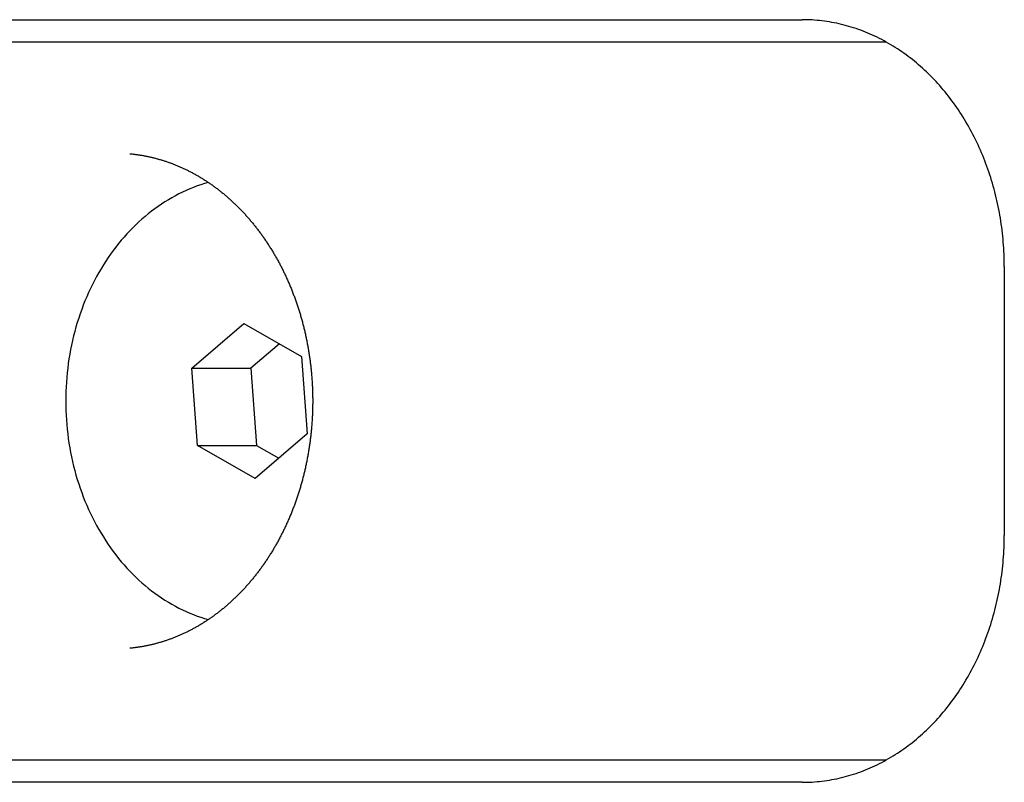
# Model space of a CAD drawing. Extents: x 987 to 2641, y 1244 to 2490.
# Tile 60 of 138: x 1960 to 1982, y 2078 to 2095. Entities that reach past the tile are written whole.
import ezdxf

# ---------------------------------------------------------------- set-up
doc = ezdxf.new("R2010")
doc.units = 0
doc.layers.add('KF_GRAVIS_8_DIM', color=1, linetype='CONTINUOUS')
doc.layers.add('KF_GRAVIS_8_LEFT', color=7, linetype='CONTINUOUS')

# ---------------------------------------------------------------- blocks, each defined once
blk = doc.blocks.new('*U13')
at = {"layer": 'KF_GRAVIS_8_LEFT'}
for p, q in [((-98.8954, -50.5), (-84.3182, -50.5)), ((-84.3182, -50.5), (-75.8845, -50.5)), ((-74.0076, -51), (-97.019, -51)), ((-71.3792, -56), (-71.3792, -62)), ((-89.4863, -58.268), (-88.3241, -57.2745)), ((-88.3241, -57.2745), (-87.0382, -58.0065)), ((-87.5323, -57.7253), (-88.1671, -58.268)), ((-87.0382, -58.0065), (-86.9146, -59.732)), ((-89.4863, -58.268), (-88.1671, -58.268)), ((-89.3627, -59.9935), (-89.4863, -58.268)), ((-88.1671, -58.268), (-88.0435, -59.9935)), ((-86.9146, -59.732), (-88.0768, -60.7255)), ((-89.3627, -59.9935), (-88.0435, -59.9935)), ((-88.0768, -60.7255), (-89.3627, -59.9935)), ((-88.0435, -59.9935), (-87.5495, -60.2747)), ((-97.019, -67), (-74.0076, -67)), ((-84.3182, -67.5), (-98.8954, -67.5)), ((-75.8845, -67.5), (-84.3182, -67.5))]:
    blk.add_line(p, q, dxfattribs=at)
for points in [[(-71.3792, -56, 0), (-71.3795, -55.9325, 0), (-71.3805, -55.865, 0), (-71.3822, -55.7976, 0), (-71.3846, -55.7301, 0), (-71.3876, -55.6627, 0), (-71.3914, -55.5954, 0), (-71.3958, -55.5281, 0), (-71.4009, -55.4609, 0), (-71.4066, -55.3938, 0), (-71.413, -55.3267, 0), (-71.4202, -55.2598, 0), (-71.4279, -55.193, 0), (-71.4364, -55.1263, 0), (-71.4455, -55.0597, 0), (-71.4553, -54.9933, 0), (-71.4657, -54.927, 0), (-71.4769, -54.8609, 0), (-71.4886, -54.7949, 0), (-71.5011, -54.7292, 0), (-71.5142, -54.6636, 0), (-71.5279, -54.5982, 0), (-71.5424, -54.5331, 0), (-71.5574, -54.4681, 0), (-71.5732, -54.4034, 0), (-71.5895, -54.339, 0), (-71.6066, -54.2748, 0), (-71.6242, -54.2108, 0), (-71.6425, -54.1471, 0), (-71.6615, -54.0837, 0), (-71.6811, -54.0206, 0), (-71.7013, -53.9578, 0), (-71.7221, -53.8952, 0), (-71.7436, -53.833, 0), (-71.7657, -53.7712, 0), (-71.7884, -53.7096, 0), (-71.8117, -53.6484, 0), (-71.8357, -53.5876, 0), (-71.8602, -53.5271, 0), (-71.8854, -53.467, 0), (-71.9112, -53.4073, 0), (-71.9375, -53.348, 0), (-71.9645, -53.2891, 0), (-71.992, -53.2305, 0), (-72.0201, -53.1724, 0), (-72.0489, -53.1148, 0), (-72.0782, -53.0575, 0), (-72.108, -53.0007, 0), (-72.1385, -52.9444, 0), (-72.1695, -52.8885, 0), (-72.201, -52.8331, 0), (-72.2331, -52.7781, 0), (-72.2658, -52.7237, 0), (-72.299, -52.6697, 0), (-72.3327, -52.6162, 0), (-72.367, -52.5633, 0), (-72.4018, -52.5108, 0), (-72.4372, -52.4589, 0), (-72.473, -52.4075, 0), (-72.5094, -52.3567, 0), (-72.5463, -52.3064, 0), (-72.5837, -52.2567, 0), (-72.6215, -52.2075, 0), (-72.6599, -52.1589, 0), (-72.6988, -52.1109, 0), (-72.7381, -52.0635, 0), (-72.7779, -52.0166, 0), (-72.8182, -51.9704, 0), (-72.8589, -51.9248, 0), (-72.9001, -51.8797, 0), (-72.9417, -51.8354, 0), (-72.9838, -51.7916, 0), (-73.0263, -51.7484, 0), (-73.0693, -51.7059, 0), (-73.1127, -51.6641, 0), (-73.1565, -51.6229, 0), (-73.2007, -51.5824, 0), (-73.2453, -51.5425, 0), (-73.2903, -51.5033, 0), (-73.3357, -51.4648, 0), (-73.3815, -51.4269, 0), (-73.4276, -51.3898, 0), (-73.4742, -51.3533, 0), (-73.5211, -51.3175, 0), (-73.5683, -51.2825, 0), (-73.6159, -51.2481, 0), (-73.6638, -51.2145, 0), (-73.7121, -51.1816, 0), (-73.7607, -51.1494, 0), (-73.8096, -51.118, 0), (-73.8589, -51.0873, 0), (-73.9084, -51.0573, 0), (-73.9582, -51.0281, 0), (-74.0083, -50.9996, 0), (-74.0588, -50.9718, 0), (-74.1094, -50.9449, 0), (-74.1604, -50.9187, 0), (-74.2116, -50.8932, 0), (-74.2631, -50.8685, 0), (-74.3148, -50.8446, 0), (-74.3667, -50.8215, 0), (-74.4189, -50.7992, 0), (-74.4713, -50.7776, 0), (-74.5239, -50.7568, 0), (-74.5767, -50.7368, 0), (-74.6297, -50.7176, 0), (-74.6829, -50.6992, 0), (-74.7362, -50.6816, 0), (-74.7898, -50.6648, 0), (-74.8435, -50.6488, 0), (-74.8974, -50.6336, 0), (-74.9514, -50.6193, 0), (-75.0056, -50.6057, 0), (-75.0598, -50.5929, 0), (-75.1143, -50.581, 0), (-75.1688, -50.5698, 0), (-75.2234, -50.5595, 0), (-75.2782, -50.55, 0), (-75.333, -50.5414, 0), (-75.3879, -50.5335, 0), (-75.4429, -50.5265, 0), (-75.498, -50.5203, 0), (-75.5531, -50.5149, 0), (-75.6082, -50.5104, 0), (-75.6634, -50.5066, 0), (-75.7187, -50.5037, 0), (-75.7739, -50.5017, 0), (-75.8292, -50.5004, 0), (-75.8845, -50.5, 0)], [(-90.8667, -53.4883, 0), (-90.8488, -53.49, 0), (-90.8308, -53.4918, 0), (-90.8129, -53.4937, 0), (-90.7949, -53.4956, 0), (-90.777, -53.4977, 0), (-90.7591, -53.4999, 0), (-90.7412, -53.5021, 0), (-90.7232, -53.5045, 0), (-90.7053, -53.5069, 0), (-90.6874, -53.5094, 0), (-90.6695, -53.5121, 0), (-90.6516, -53.5148, 0), (-90.6338, -53.5176, 0), (-90.6159, -53.5205, 0), (-90.598, -53.5235, 0), (-90.5801, -53.5266, 0), (-90.5623, -53.5298, 0), (-90.5444, -53.5331, 0), (-90.5266, -53.5365, 0), (-90.5088, -53.5399, 0), (-90.4909, -53.5435, 0), (-90.4731, -53.5471, 0), (-90.4553, -53.5509, 0), (-90.4375, -53.5547, 0), (-90.4197, -53.5587, 0), (-90.402, -53.5627, 0), (-90.3842, -53.5668, 0), (-90.3664, -53.571, 0), (-90.3487, -53.5753, 0), (-90.331, -53.5797, 0), (-90.3132, -53.5842, 0), (-90.2955, -53.5888, 0), (-90.2778, -53.5935, 0), (-90.2601, -53.5983, 0), (-90.2425, -53.6031, 0), (-90.2248, -53.6081, 0), (-90.2072, -53.6132, 0), (-90.1895, -53.6183, 0), (-90.1719, -53.6235, 0), (-90.1543, -53.6289, 0), (-90.1367, -53.6343, 0), (-90.1191, -53.6398, 0), (-90.1015, -53.6454, 0), (-90.084, -53.6511, 0), (-90.0664, -53.6569, 0), (-90.0489, -53.6628, 0), (-90.0314, -53.6688, 0), (-90.0139, -53.6749, 0), (-89.9964, -53.681, 0), (-89.979, -53.6873, 0), (-89.9615, -53.6936, 0), (-89.9441, -53.7001, 0), (-89.9267, -53.7066, 0), (-89.9093, -53.7132, 0), (-89.8919, -53.7199, 0), (-89.8746, -53.7268, 0), (-89.8572, -53.7337, 0), (-89.8399, -53.7407, 0), (-89.8226, -53.7477, 0), (-89.8053, -53.7549, 0), (-89.7881, -53.7622, 0), (-89.7708, -53.7696, 0), (-89.7536, -53.777, 0), (-89.7364, -53.7846, 0), (-89.7192, -53.7922, 0), (-89.702, -53.7999, 0), (-89.6849, -53.8078, 0), (-89.6678, -53.8157, 0), (-89.6507, -53.8237, 0), (-89.6336, -53.8318, 0), (-89.6165, -53.84, 0), (-89.5995, -53.8483, 0), (-89.5825, -53.8567, 0), (-89.5655, -53.8651, 0), (-89.5485, -53.8737, 0), (-89.5316, -53.8824, 0), (-89.5146, -53.8911, 0), (-89.4977, -53.8999, 0), (-89.4809, -53.9089, 0), (-89.464, -53.9179, 0), (-89.4472, -53.927, 0), (-89.4304, -53.9362, 0), (-89.4136, -53.9455, 0), (-89.3968, -53.9549, 0), (-89.3801, -53.9644, 0), (-89.3634, -53.9739, 0), (-89.3467, -53.9836, 0), (-89.3301, -53.9934, 0), (-89.3135, -54.0032, 0), (-89.2969, -54.0131, 0), (-89.2803, -54.0232, 0), (-89.2638, -54.0333, 0), (-89.2473, -54.0435, 0), (-89.2308, -54.0538, 0), (-89.2143, -54.0642, 0), (-89.1979, -54.0747, 0), (-89.1815, -54.0852, 0), (-89.1652, -54.0959, 0), (-89.1488, -54.1066, 0), (-89.1325, -54.1175, 0), (-89.1163, -54.1284, 0), (-89.1, -54.1394, 0), (-89.0838, -54.1505, 0), (-89.0676, -54.1617, 0), (-89.0515, -54.173, 0), (-89.0354, -54.1844, 0), (-89.0193, -54.1958, 0), (-89.0033, -54.2074, 0), (-88.9873, -54.219, 0), (-88.9713, -54.2307, 0), (-88.9553, -54.2425, 0), (-88.9394, -54.2544, 0), (-88.9236, -54.2664, 0), (-88.9077, -54.2785, 0), (-88.8919, -54.2906, 0), (-88.8762, -54.3029, 0), (-88.8604, -54.3152, 0), (-88.8447, -54.3276, 0), (-88.8291, -54.3401, 0), (-88.8135, -54.3527, 0), (-88.7979, -54.3654, 0), (-88.7824, -54.3781, 0), (-88.7668, -54.391, 0), (-88.7514, -54.4039, 0), (-88.736, -54.4169, 0), (-88.7206, -54.43, 0), (-88.7052, -54.4432, 0), (-88.6899, -54.4565, 0), (-88.6746, -54.4698, 0), (-88.6594, -54.4832, 0), (-88.6442, -54.4968, 0), (-88.6291, -54.5104, 0), (-88.614, -54.5241, 0), (-88.5989, -54.5378, 0), (-88.5839, -54.5517, 0), (-88.5689, -54.5656, 0), (-88.554, -54.5797, 0), (-88.5391, -54.5938, 0), (-88.5242, -54.608, 0), (-88.5094, -54.6222, 0), (-88.4946, -54.6366, 0), (-88.4799, -54.651, 0), (-88.4652, -54.6655, 0), (-88.4506, -54.6801, 0), (-88.436, -54.6948, 0), (-88.4215, -54.7096, 0), (-88.407, -54.7244, 0), (-88.3925, -54.7394, 0), (-88.3781, -54.7544, 0), (-88.3638, -54.7695, 0), (-88.3495, -54.7846, 0), (-88.3352, -54.7999, 0), (-88.321, -54.8152, 0), (-88.3068, -54.8306, 0), (-88.2927, -54.8461, 0), (-88.2787, -54.8617, 0), (-88.2646, -54.8774, 0), (-88.2507, -54.8931, 0), (-88.2368, -54.9089, 0), (-88.2229, -54.9248, 0), (-88.2091, -54.9408, 0), (-88.1953, -54.9568, 0), (-88.1816, -54.9729, 0), (-88.1679, -54.9891, 0), (-88.1543, -55.0054, 0), (-88.1407, -55.0218, 0), (-88.1272, -55.0382, 0), (-88.1138, -55.0547, 0), (-88.1004, -55.0713, 0), (-88.087, -55.088, 0), (-88.0737, -55.1047, 0), (-88.0605, -55.1215, 0), (-88.0473, -55.1384, 0), (-88.0342, -55.1554, 0), (-88.0211, -55.1724, 0), (-88.0081, -55.1896, 0), (-87.9951, -55.2067, 0), (-87.9822, -55.224, 0), (-87.9693, -55.2413, 0), (-87.9565, -55.2587, 0), (-87.9438, -55.2762, 0), (-87.9311, -55.2938, 0), (-87.9185, -55.3114, 0), (-87.9059, -55.3291, 0), (-87.8934, -55.3468, 0), (-87.8809, -55.3647, 0), (-87.8685, -55.3826, 0), (-87.8561, -55.4006, 0), (-87.8439, -55.4186, 0), (-87.8316, -55.4367, 0), (-87.8195, -55.4549, 0), (-87.8074, -55.4731, 0), (-87.7953, -55.4915, 0), (-87.7833, -55.5098, 0), (-87.7714, -55.5283, 0), (-87.7595, -55.5468, 0), (-87.7477, -55.5654, 0), (-87.736, -55.5841, 0), (-87.7243, -55.6028, 0), (-87.7127, -55.6216, 0), (-87.7011, -55.6404, 0), (-87.6896, -55.6593, 0), (-87.6781, -55.6783, 0), (-87.6668, -55.6974, 0), (-87.6555, -55.7165, 0), (-87.6442, -55.7357, 0), (-87.633, -55.7549, 0), (-87.6219, -55.7742, 0), (-87.6108, -55.7936, 0), (-87.5998, -55.813, 0), (-87.5889, -55.8325, 0), (-87.578, -55.852, 0), (-87.5672, -55.8716, 0), (-87.5565, -55.8913, 0), (-87.5458, -55.911, 0), (-87.5352, -55.9308, 0), (-87.5247, -55.9507, 0), (-87.5142, -55.9706, 0), (-87.5038, -55.9906, 0), (-87.4935, -56.0106, 0), (-87.4832, -56.0307, 0), (-87.473, -56.0509, 0), (-87.4629, -56.0711, 0), (-87.4528, -56.0914, 0), (-87.4428, -56.1117, 0), (-87.4329, -56.1321, 0), (-87.423, -56.1525, 0), (-87.4132, -56.173, 0), (-87.4035, -56.1936, 0), (-87.3939, -56.2142, 0), (-87.3843, -56.2348, 0), (-87.3748, -56.2556, 0), (-87.3653, -56.2763, 0), (-87.356, -56.2972, 0), (-87.3467, -56.3181, 0), (-87.3374, -56.339, 0), (-87.3283, -56.36, 0), (-87.3192, -56.381, 0), (-87.3102, -56.4021, 0), (-87.3013, -56.4233, 0), (-87.2924, -56.4445, 0), (-87.2836, -56.4657, 0), (-87.2749, -56.487, 0), (-87.2662, -56.5084, 0), (-87.2576, -56.5298, 0), (-87.2491, -56.5512, 0), (-87.2407, -56.5727, 0), (-87.2323, -56.5943, 0), (-87.2241, -56.6159, 0), (-87.2159, -56.6375, 0), (-87.2077, -56.6592, 0), (-87.1997, -56.6809, 0), (-87.1917, -56.7027, 0), (-87.1838, -56.7245, 0), (-87.1759, -56.7464, 0), (-87.1681, -56.7683, 0), (-87.1605, -56.7903, 0), (-87.1528, -56.8123, 0), (-87.1453, -56.8343, 0), (-87.1378, -56.8564, 0), (-87.1304, -56.8785, 0), (-87.1231, -56.9007, 0), (-87.1159, -56.9229, 0), (-87.1087, -56.9452, 0), (-87.1016, -56.9675, 0), (-87.0946, -56.9898, 0), (-87.0877, -57.0122, 0), (-87.0808, -57.0346, 0), (-87.0741, -57.0571, 0), (-87.0673, -57.0796, 0), (-87.0607, -57.1021, 0), (-87.0542, -57.1247, 0), (-87.0477, -57.1473, 0), (-87.0413, -57.1699, 0), (-87.035, -57.1926, 0), (-87.0287, -57.2153, 0), (-87.0226, -57.2381, 0), (-87.0165, -57.2608, 0), (-87.0105, -57.2837, 0), (-87.0046, -57.3065, 0), (-86.9987, -57.3294, 0), (-86.9929, -57.3523, 0), (-86.9873, -57.3753, 0), (-86.9816, -57.3983, 0), (-86.9761, -57.4213, 0), (-86.9707, -57.4443, 0), (-86.9653, -57.4674, 0), (-86.96, -57.4905, 0), (-86.9548, -57.5137, 0), (-86.9496, -57.5368, 0), (-86.9446, -57.56, 0), (-86.9396, -57.5833, 0), (-86.9347, -57.6065, 0), (-86.9299, -57.6298, 0), (-86.9252, -57.6531, 0), (-86.9205, -57.6765, 0), (-86.916, -57.6998, 0), (-86.9115, -57.7232, 0), (-86.9071, -57.7466, 0), (-86.9027, -57.7701, 0), (-86.8985, -57.7935, 0), (-86.8943, -57.817, 0), (-86.8903, -57.8406, 0), (-86.8863, -57.8641, 0), (-86.8823, -57.8877, 0), (-86.8785, -57.9112, 0), (-86.8748, -57.9349, 0), (-86.8711, -57.9585, 0), (-86.8675, -57.9821, 0), (-86.864, -58.0058, 0), (-86.8606, -58.0295, 0), (-86.8573, -58.0532, 0), (-86.854, -58.0769, 0), (-86.8508, -58.1007, 0), (-86.8478, -58.1244, 0), (-86.8448, -58.1482, 0), (-86.8418, -58.172, 0), (-86.839, -58.1958, 0), (-86.8362, -58.2197, 0), (-86.8336, -58.2435, 0), (-86.831, -58.2674, 0), (-86.8285, -58.2913, 0), (-86.8261, -58.3152, 0), (-86.8237, -58.3391, 0), (-86.8215, -58.363, 0), (-86.8193, -58.3869, 0), (-86.8172, -58.4109, 0), (-86.8152, -58.4348, 0), (-86.8133, -58.4588, 0), (-86.8114, -58.4828, 0), (-86.8097, -58.5068, 0), (-86.808, -58.5308, 0), (-86.8064, -58.5548, 0), (-86.8049, -58.5788, 0), (-86.8035, -58.6028, 0), (-86.8021, -58.6268, 0), (-86.8009, -58.6509, 0), (-86.7997, -58.6749, 0), (-86.7986, -58.699, 0), (-86.7976, -58.723, 0), (-86.7967, -58.7471, 0), (-86.7959, -58.7712, 0), (-86.7951, -58.7953, 0), (-86.7944, -58.8193, 0), (-86.7938, -58.8434, 0), (-86.7933, -58.8675, 0), (-86.7929, -58.8916, 0), (-86.7926, -58.9157, 0), (-86.7923, -58.9398, 0), (-86.7921, -58.9639, 0), (-86.7921, -58.988, 0), (-86.7921, -59.0121, 0), (-86.7921, -59.0361, 0), (-86.7923, -59.0602, 0), (-86.7925, -59.0843, 0), (-86.7929, -59.1084, 0), (-86.7933, -59.1325, 0), (-86.7938, -59.1566, 0), (-86.7944, -59.1807, 0), (-86.795, -59.2048, 0), (-86.7958, -59.2288, 0), (-86.7966, -59.2529, 0), (-86.7975, -59.277, 0), (-86.7985, -59.301, 0), (-86.7996, -59.3251, 0), (-86.8008, -59.3491, 0), (-86.802, -59.3732, 0), (-86.8034, -59.3972, 0), (-86.8048, -59.4212, 0), (-86.8063, -59.4452, 0), (-86.8079, -59.4693, 0), (-86.8096, -59.4933, 0), (-86.8113, -59.5172, 0), (-86.8132, -59.5412, 0), (-86.8151, -59.5652, 0), (-86.8171, -59.5891, 0), (-86.8192, -59.6131, 0), (-86.8214, -59.637, 0), (-86.8236, -59.6609, 0), (-86.826, -59.6848, 0), (-86.8284, -59.7087, 0), (-86.8309, -59.7326, 0), (-86.8335, -59.7565, 0), (-86.8362, -59.7803, 0), (-86.839, -59.8042, 0), (-86.8418, -59.828, 0), (-86.8447, -59.8518, 0), (-86.8478, -59.8755, 0), (-86.8509, -59.8993, 0), (-86.854, -59.9231, 0), (-86.8573, -59.9468, 0), (-86.8606, -59.9705, 0), (-86.8641, -59.9942, 0), (-86.8676, -60.0178, 0), (-86.8712, -60.0415, 0), (-86.8748, -60.0651, 0), (-86.8786, -60.0887, 0), (-86.8824, -60.1123, 0), (-86.8864, -60.1359, 0), (-86.8904, -60.1594, 0), (-86.8944, -60.1829, 0), (-86.8986, -60.2064, 0), (-86.9028, -60.2299, 0), (-86.9072, -60.2533, 0), (-86.9116, -60.2767, 0), (-86.9161, -60.3001, 0), (-86.9206, -60.3235, 0), (-86.9253, -60.3469, 0), (-86.93, -60.3702, 0), (-86.9348, -60.3935, 0), (-86.9397, -60.4167, 0), (-86.9447, -60.4399, 0), (-86.9497, -60.4631, 0), (-86.9548, -60.4863, 0), (-86.9601, -60.5095, 0), (-86.9653, -60.5326, 0), (-86.9707, -60.5557, 0), (-86.9762, -60.5787, 0), (-86.9817, -60.6017, 0), (-86.9873, -60.6247, 0), (-86.993, -60.6477, 0), (-86.9987, -60.6706, 0), (-87.0046, -60.6935, 0), (-87.0105, -60.7164, 0), (-87.0165, -60.7392, 0), (-87.0226, -60.762, 0), (-87.0287, -60.7847, 0), (-87.035, -60.8074, 0), (-87.0413, -60.8301, 0), (-87.0477, -60.8528, 0), (-87.0541, -60.8754, 0), (-87.0607, -60.898, 0), (-87.0673, -60.9205, 0), (-87.074, -60.943, 0), (-87.0808, -60.9654, 0), (-87.0876, -60.9879, 0), (-87.0945, -61.0102, 0), (-87.1015, -61.0326, 0), (-87.1086, -61.0549, 0), (-87.1158, -61.0771, 0), (-87.123, -61.0993, 0), (-87.1303, -61.1215, 0), (-87.1377, -61.1437, 0), (-87.1452, -61.1657, 0), (-87.1527, -61.1878, 0), (-87.1604, -61.2098, 0), (-87.168, -61.2317, 0), (-87.1758, -61.2537, 0), (-87.1837, -61.2755, 0), (-87.1916, -61.2974, 0), (-87.1996, -61.3191, 0), (-87.2076, -61.3409, 0), (-87.2158, -61.3625, 0), (-87.224, -61.3842, 0), (-87.2323, -61.4058, 0), (-87.2407, -61.4273, 0), (-87.2491, -61.4488, 0), (-87.2576, -61.4702, 0), (-87.2662, -61.4916, 0), (-87.2749, -61.513, 0), (-87.2836, -61.5343, 0), (-87.2924, -61.5555, 0), (-87.3013, -61.5767, 0), (-87.3102, -61.5978, 0), (-87.3192, -61.6189, 0), (-87.3283, -61.64, 0), (-87.3375, -61.6609, 0), (-87.3467, -61.6819, 0), (-87.356, -61.7028, 0), (-87.3654, -61.7236, 0), (-87.3748, -61.7444, 0), (-87.3844, -61.7651, 0), (-87.3939, -61.7857, 0), (-87.4036, -61.8063, 0), (-87.4133, -61.8269, 0), (-87.4231, -61.8474, 0), (-87.433, -61.8678, 0), (-87.4429, -61.8882, 0), (-87.4529, -61.9086, 0), (-87.463, -61.9288, 0), (-87.4731, -61.949, 0), (-87.4833, -61.9692, 0), (-87.4936, -61.9893, 0), (-87.5039, -62.0093, 0), (-87.5143, -62.0293, 0), (-87.5248, -62.0492, 0), (-87.5353, -62.0691, 0), (-87.5459, -62.0889, 0), (-87.5566, -62.1086, 0), (-87.5673, -62.1283, 0), (-87.5781, -62.1479, 0), (-87.5889, -62.1675, 0), (-87.5999, -62.187, 0), (-87.6109, -62.2064, 0), (-87.6219, -62.2258, 0), (-87.633, -62.2451, 0), (-87.6442, -62.2644, 0), (-87.6555, -62.2836, 0), (-87.6668, -62.3027, 0), (-87.6781, -62.3217, 0), (-87.6896, -62.3407, 0), (-87.7011, -62.3596, 0), (-87.7126, -62.3785, 0), (-87.7242, -62.3973, 0), (-87.7359, -62.416, 0), (-87.7477, -62.4347, 0), (-87.7595, -62.4533, 0), (-87.7713, -62.4718, 0), (-87.7833, -62.4903, 0), (-87.7952, -62.5086, 0), (-87.8073, -62.527, 0), (-87.8194, -62.5452, 0), (-87.8316, -62.5634, 0), (-87.8438, -62.5815, 0), (-87.8561, -62.5996, 0), (-87.8684, -62.6175, 0), (-87.8808, -62.6354, 0), (-87.8933, -62.6533, 0), (-87.9058, -62.671, 0), (-87.9184, -62.6887, 0), (-87.931, -62.7063, 0), (-87.9437, -62.7239, 0), (-87.9565, -62.7414, 0), (-87.9693, -62.7588, 0), (-87.9821, -62.7761, 0), (-87.995, -62.7933, 0), (-88.008, -62.8105, 0), (-88.021, -62.8276, 0), (-88.0341, -62.8447, 0), (-88.0473, -62.8616, 0), (-88.0605, -62.8785, 0), (-88.0737, -62.8953, 0), (-88.087, -62.912, 0), (-88.1004, -62.9287, 0), (-88.1138, -62.9452, 0), (-88.1272, -62.9617, 0), (-88.1407, -62.9782, 0), (-88.1543, -62.9945, 0), (-88.1679, -63.0108, 0), (-88.1816, -63.027, 0), (-88.1953, -63.0431, 0), (-88.2091, -63.0591, 0), (-88.2229, -63.0751, 0), (-88.2368, -63.091, 0), (-88.2507, -63.1068, 0), (-88.2647, -63.1225, 0), (-88.2787, -63.1382, 0), (-88.2928, -63.1537, 0), (-88.3069, -63.1692, 0), (-88.321, -63.1846, 0), (-88.3352, -63.2, 0), (-88.3495, -63.2152, 0), (-88.3638, -63.2304, 0), (-88.3782, -63.2455, 0), (-88.3926, -63.2605, 0), (-88.407, -63.2754, 0), (-88.4215, -63.2903, 0), (-88.4361, -63.3051, 0), (-88.4506, -63.3198, 0), (-88.4653, -63.3344, 0), (-88.4799, -63.3489, 0), (-88.4947, -63.3633, 0), (-88.5094, -63.3777, 0), (-88.5242, -63.392, 0), (-88.5391, -63.4062, 0), (-88.554, -63.4203, 0), (-88.5689, -63.4343, 0), (-88.5839, -63.4483, 0), (-88.5989, -63.4622, 0), (-88.614, -63.476, 0), (-88.6291, -63.4897, 0), (-88.6442, -63.5033, 0), (-88.6594, -63.5168, 0), (-88.6747, -63.5303, 0), (-88.6899, -63.5436, 0), (-88.7052, -63.5569, 0), (-88.7206, -63.5701, 0), (-88.736, -63.5832, 0), (-88.7514, -63.5962, 0), (-88.7669, -63.6092, 0), (-88.7824, -63.622, 0), (-88.7979, -63.6348, 0), (-88.8135, -63.6475, 0), (-88.8291, -63.6601, 0), (-88.8448, -63.6726, 0), (-88.8605, -63.685, 0), (-88.8762, -63.6973, 0), (-88.892, -63.7096, 0), (-88.9078, -63.7217, 0), (-88.9236, -63.7338, 0), (-88.9395, -63.7458, 0), (-88.9554, -63.7577, 0), (-88.9713, -63.7695, 0), (-88.9873, -63.7812, 0), (-89.0033, -63.7928, 0), (-89.0193, -63.8044, 0), (-89.0354, -63.8158, 0), (-89.0515, -63.8272, 0), (-89.0677, -63.8384, 0), (-89.0838, -63.8496, 0), (-89.1, -63.8607, 0), (-89.1163, -63.8717, 0), (-89.1325, -63.8826, 0), (-89.1488, -63.8935, 0), (-89.1652, -63.9042, 0), (-89.1815, -63.9148, 0), (-89.1979, -63.9254, 0), (-89.2143, -63.9359, 0), (-89.2308, -63.9462, 0), (-89.2472, -63.9565, 0), (-89.2637, -63.9667, 0), (-89.2803, -63.9768, 0), (-89.2968, -63.9868, 0), (-89.3134, -63.9968, 0), (-89.33, -64.0066, 0), (-89.3467, -64.0163, 0), (-89.3634, -64.026, 0), (-89.3801, -64.0355, 0), (-89.3968, -64.045, 0), (-89.4135, -64.0544, 0), (-89.4303, -64.0637, 0), (-89.4471, -64.0729, 0), (-89.4639, -64.082, 0), (-89.4808, -64.091, 0), (-89.4977, -64.0999, 0), (-89.5146, -64.1088, 0), (-89.5315, -64.1175, 0), (-89.5484, -64.1262, 0), (-89.5654, -64.1347, 0), (-89.5824, -64.1432, 0), (-89.5994, -64.1516, 0), (-89.6165, -64.1599, 0), (-89.6335, -64.1681, 0), (-89.6506, -64.1762, 0), (-89.6677, -64.1842, 0), (-89.6848, -64.1921, 0), (-89.702, -64.2, 0), (-89.7192, -64.2077, 0), (-89.7364, -64.2153, 0), (-89.7536, -64.2229, 0), (-89.7708, -64.2304, 0), (-89.788, -64.2377, 0), (-89.8053, -64.245, 0), (-89.8226, -64.2522, 0), (-89.8399, -64.2593, 0), (-89.8572, -64.2663, 0), (-89.8746, -64.2732, 0), (-89.892, -64.28, 0), (-89.9093, -64.2868, 0), (-89.9267, -64.2934, 0), (-89.9441, -64.2999, 0), (-89.9616, -64.3064, 0), (-89.979, -64.3127, 0), (-89.9965, -64.319, 0), (-90.014, -64.3252, 0), (-90.0315, -64.3313, 0), (-90.049, -64.3372, 0), (-90.0665, -64.3431, 0), (-90.0841, -64.3489, 0), (-90.1016, -64.3546, 0), (-90.1192, -64.3603, 0), (-90.1368, -64.3658, 0), (-90.1544, -64.3712, 0), (-90.172, -64.3765, 0), (-90.1896, -64.3818, 0), (-90.2073, -64.3869, 0), (-90.2249, -64.392, 0), (-90.2426, -64.3969, 0), (-90.2602, -64.4018, 0), (-90.2779, -64.4066, 0), (-90.2956, -64.4113, 0), (-90.3133, -64.4158, 0), (-90.3311, -64.4203, 0), (-90.3488, -64.4247, 0), (-90.3665, -64.429, 0), (-90.3843, -64.4333, 0), (-90.402, -64.4374, 0), (-90.4198, -64.4414, 0), (-90.4376, -64.4453, 0), (-90.4554, -64.4492, 0), (-90.4732, -64.4529, 0), (-90.491, -64.4566, 0), (-90.5088, -64.4601, 0), (-90.5267, -64.4636, 0), (-90.5445, -64.467, 0), (-90.5623, -64.4702, 0), (-90.5802, -64.4734, 0), (-90.598, -64.4765, 0), (-90.6159, -64.4795, 0), (-90.6338, -64.4824, 0), (-90.6517, -64.4852, 0), (-90.6696, -64.488, 0), (-90.6875, -64.4906, 0), (-90.7054, -64.4931, 0), (-90.7233, -64.4955, 0), (-90.7412, -64.4979, 0), (-90.7591, -64.5001, 0), (-90.777, -64.5023, 0), (-90.7949, -64.5044, 0), (-90.8129, -64.5063, 0), (-90.8308, -64.5082, 0), (-90.8488, -64.51, 0), (-90.8667, -64.5117, 0)], [(-89.118, -54.1271, 0), (-89.2017, -54.1517, 0), (-89.2849, -54.1784, 0), (-89.3677, -54.2073, 0), (-89.4499, -54.2383, 0), (-89.5316, -54.2714, 0), (-89.6127, -54.3066, 0), (-89.6931, -54.3439, 0), (-89.773, -54.3832, 0), (-89.8521, -54.4245, 0), (-89.9305, -54.4679, 0), (-90.0081, -54.5133, 0), (-90.0849, -54.5607, 0), (-90.1609, -54.61, 0), (-90.236, -54.6612, 0), (-90.3103, -54.7144, 0), (-90.3836, -54.7695, 0), (-90.4559, -54.8264, 0), (-90.5272, -54.8852, 0), (-90.5975, -54.9458, 0), (-90.6668, -55.0081, 0), (-90.735, -55.0723, 0), (-90.802, -55.1382, 0), (-90.8679, -55.2057, 0), (-90.9326, -55.275, 0), (-90.9961, -55.3459, 0), (-91.0584, -55.4184, 0), (-91.1194, -55.4925, 0), (-91.1791, -55.5682, 0), (-91.2375, -55.6453, 0), (-91.2946, -55.724, 0), (-91.3503, -55.8041, 0), (-91.4046, -55.8856, 0), (-91.4575, -55.9684, 0), (-91.509, -56.0527, 0), (-91.559, -56.1382, 0), (-91.6075, -56.225, 0), (-91.6545, -56.313, 0), (-91.7, -56.4022, 0), (-91.7439, -56.4925, 0), (-91.7863, -56.5839, 0), (-91.8271, -56.6765, 0), (-91.8663, -56.77, 0), (-91.9039, -56.8645, 0), (-91.9398, -56.96, 0), (-91.9741, -57.0563, 0), (-92.0067, -57.1536, 0), (-92.0377, -57.2516, 0), (-92.0669, -57.3504, 0), (-92.0944, -57.45, 0), (-92.1203, -57.5502, 0), (-92.1444, -57.6511, 0), (-92.1667, -57.7525, 0), (-92.1873, -57.8545, 0), (-92.2061, -57.957, 0), (-92.2232, -58.06, 0), (-92.2385, -58.1634, 0), (-92.252, -58.2672, 0), (-92.2637, -58.3713, 0), (-92.2736, -58.4756, 0), (-92.2818, -58.5802, 0), (-92.2881, -58.685, 0), (-92.2926, -58.7899, 0), (-92.2953, -58.8949, 0), (-92.2962, -59, 0), (-92.2953, -59.1051, 0), (-92.2926, -59.2101, 0), (-92.2881, -59.315, 0), (-92.2818, -59.4198, 0), (-92.2736, -59.5244, 0), (-92.2637, -59.6287, 0), (-92.252, -59.7328, 0), (-92.2385, -59.8366, 0), (-92.2232, -59.94, 0), (-92.2061, -60.043, 0), (-92.1873, -60.1455, 0), (-92.1667, -60.2475, 0), (-92.1444, -60.3489, 0), (-92.1203, -60.4498, 0), (-92.0944, -60.55, 0), (-92.0669, -60.6496, 0), (-92.0377, -60.7484, 0), (-92.0067, -60.8464, 0), (-91.9741, -60.9437, 0), (-91.9398, -61.04, 0), (-91.9039, -61.1355, 0), (-91.8663, -61.23, 0), (-91.8271, -61.3235, 0), (-91.7863, -61.4161, 0), (-91.7439, -61.5075, 0), (-91.7, -61.5978, 0), (-91.6545, -61.687, 0), (-91.6075, -61.775, 0), (-91.559, -61.8618, 0), (-91.509, -61.9473, 0), (-91.4575, -62.0316, 0), (-91.4046, -62.1144, 0), (-91.3503, -62.1959, 0), (-91.2946, -62.276, 0), (-91.2375, -62.3547, 0), (-91.1791, -62.4318, 0), (-91.1194, -62.5075, 0), (-91.0584, -62.5816, 0), (-90.9961, -62.6541, 0), (-90.9326, -62.725, 0), (-90.8679, -62.7943, 0), (-90.802, -62.8618, 0), (-90.735, -62.9277, 0), (-90.6668, -62.9919, 0), (-90.5975, -63.0542, 0), (-90.5272, -63.1148, 0), (-90.4559, -63.1736, 0), (-90.3836, -63.2305, 0), (-90.3103, -63.2856, 0), (-90.236, -63.3388, 0), (-90.1609, -63.39, 0), (-90.0849, -63.4393, 0), (-90.0081, -63.4867, 0), (-89.9305, -63.5321, 0), (-89.8521, -63.5755, 0), (-89.773, -63.6168, 0), (-89.6931, -63.6561, 0), (-89.6127, -63.6934, 0), (-89.5316, -63.7286, 0), (-89.4499, -63.7617, 0), (-89.3677, -63.7927, 0), (-89.2849, -63.8216, 0), (-89.2017, -63.8483, 0), (-89.118, -63.8729, 0)], [(-75.8845, -67.5, 0), (-75.8292, -67.4996, 0), (-75.7739, -67.4983, 0), (-75.7187, -67.4963, 0), (-75.6634, -67.4934, 0), (-75.6082, -67.4896, 0), (-75.5531, -67.4851, 0), (-75.498, -67.4797, 0), (-75.4429, -67.4735, 0), (-75.3879, -67.4665, 0), (-75.333, -67.4586, 0), (-75.2782, -67.45, 0), (-75.2234, -67.4405, 0), (-75.1688, -67.4302, 0), (-75.1143, -67.419, 0), (-75.0598, -67.4071, 0), (-75.0056, -67.3943, 0), (-74.9514, -67.3807, 0), (-74.8974, -67.3664, 0), (-74.8435, -67.3512, 0), (-74.7898, -67.3352, 0), (-74.7362, -67.3184, 0), (-74.6829, -67.3008, 0), (-74.6297, -67.2824, 0), (-74.5767, -67.2632, 0), (-74.5239, -67.2432, 0), (-74.4713, -67.2224, 0), (-74.4189, -67.2008, 0), (-74.3667, -67.1785, 0), (-74.3148, -67.1554, 0), (-74.2631, -67.1315, 0), (-74.2116, -67.1068, 0), (-74.1604, -67.0813, 0), (-74.1094, -67.0551, 0), (-74.0588, -67.0282, 0), (-74.0083, -67.0004, 0), (-73.9582, -66.9719, 0), (-73.9084, -66.9427, 0), (-73.8589, -66.9127, 0), (-73.8096, -66.882, 0), (-73.7607, -66.8506, 0), (-73.7121, -66.8184, 0), (-73.6638, -66.7855, 0), (-73.6159, -66.7519, 0), (-73.5683, -66.7175, 0), (-73.5211, -66.6825, 0), (-73.4742, -66.6467, 0), (-73.4276, -66.6102, 0), (-73.3815, -66.5731, 0), (-73.3357, -66.5352, 0), (-73.2903, -66.4967, 0), (-73.2453, -66.4575, 0), (-73.2007, -66.4176, 0), (-73.1565, -66.3771, 0), (-73.1127, -66.3359, 0), (-73.0693, -66.2941, 0), (-73.0263, -66.2516, 0), (-72.9838, -66.2084, 0), (-72.9417, -66.1646, 0), (-72.9001, -66.1203, 0), (-72.8589, -66.0752, 0), (-72.8182, -66.0296, 0), (-72.7779, -65.9834, 0), (-72.7381, -65.9365, 0), (-72.6988, -65.8891, 0), (-72.6599, -65.8411, 0), (-72.6215, -65.7925, 0), (-72.5837, -65.7433, 0), (-72.5463, -65.6936, 0), (-72.5094, -65.6433, 0), (-72.473, -65.5925, 0), (-72.4372, -65.5411, 0), (-72.4018, -65.4892, 0), (-72.367, -65.4367, 0), (-72.3327, -65.3838, 0), (-72.299, -65.3303, 0), (-72.2658, -65.2763, 0), (-72.2331, -65.2219, 0), (-72.201, -65.1669, 0), (-72.1695, -65.1115, 0), (-72.1385, -65.0556, 0), (-72.108, -64.9993, 0), (-72.0782, -64.9425, 0), (-72.0489, -64.8852, 0), (-72.0201, -64.8276, 0), (-71.992, -64.7695, 0), (-71.9645, -64.7109, 0), (-71.9375, -64.652, 0), (-71.9112, -64.5927, 0), (-71.8854, -64.533, 0), (-71.8602, -64.4729, 0), (-71.8357, -64.4124, 0), (-71.8117, -64.3516, 0), (-71.7884, -64.2904, 0), (-71.7657, -64.2288, 0), (-71.7436, -64.167, 0), (-71.7221, -64.1048, 0), (-71.7013, -64.0422, 0), (-71.6811, -63.9794, 0), (-71.6615, -63.9163, 0), (-71.6425, -63.8529, 0), (-71.6242, -63.7892, 0), (-71.6066, -63.7252, 0), (-71.5895, -63.661, 0), (-71.5732, -63.5966, 0), (-71.5574, -63.5319, 0), (-71.5424, -63.4669, 0), (-71.5279, -63.4018, 0), (-71.5142, -63.3364, 0), (-71.5011, -63.2708, 0), (-71.4886, -63.2051, 0), (-71.4769, -63.1391, 0), (-71.4657, -63.073, 0), (-71.4553, -63.0067, 0), (-71.4455, -62.9403, 0), (-71.4364, -62.8737, 0), (-71.4279, -62.807, 0), (-71.4202, -62.7402, 0), (-71.413, -62.6733, 0), (-71.4066, -62.6062, 0), (-71.4009, -62.5391, 0), (-71.3958, -62.4719, 0), (-71.3914, -62.4046, 0), (-71.3876, -62.3373, 0), (-71.3846, -62.2699, 0), (-71.3822, -62.2024, 0), (-71.3805, -62.135, 0), (-71.3795, -62.0675, 0), (-71.3792, -62, 0)]]:
    blk.add_polyline3d(points, dxfattribs=at)

msp = doc.modelspace()

# ---------------------------------------------------------------- block references
at = {"layer": 'KF_GRAVIS_8_DIM'}
msp.add_blockref('*U13', (2053.383, 2145.913), dxfattribs=at)

doc.saveas('drawing.dxf')
